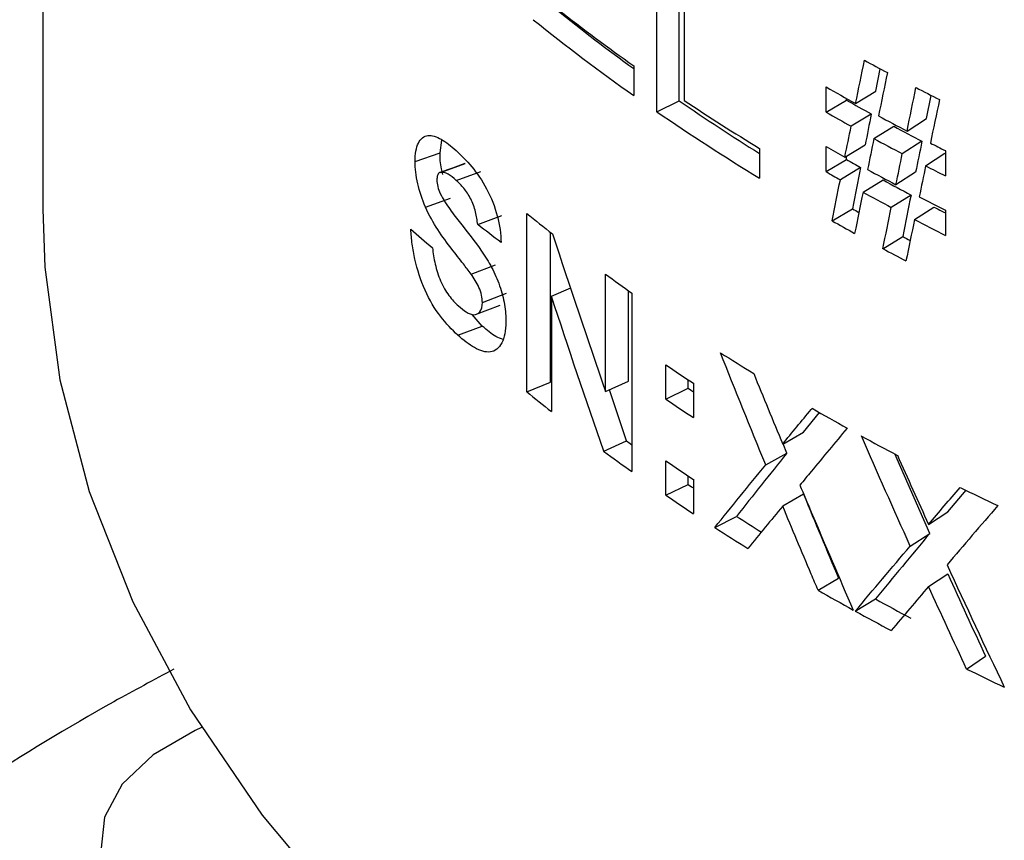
# Model space of a CAD drawing. Header units: inches. Extents: x 0.4 to 16.4, y 0.2 to 10.8.
# Tile 16 of 27: x 10.273 to 10.61, y 7.597 to 7.878. Entities that reach past the tile are written whole.
import ezdxf

# ---------------------------------------------------------------- set-up
doc = ezdxf.new("R2010")
doc.units = ezdxf.units.IN
doc.header["$MEASUREMENT"] = 0

msp = doc.modelspace()

# ---------------------------------------------------------------- linework, layer by layer
at = {"color": 7, "linetype": 'Continuous', "lineweight": 25}
for p, q in [((10.28061, 8.72992), (10.28061, 7.81353)), ((10.49129, 7.84693), (10.49129, 7.90817)), ((10.49895, 7.85064), (10.49895, 7.90297)), ((10.50065, 7.90184), (10.50065, 7.8508)), ((10.48332, 7.8627), (10.48332, 7.85249)), ((10.56638, 7.85392), (10.56793, 7.86165)), ((10.54934, 7.84677), (10.54934, 7.85541)), ((10.55948, 7.84974), (10.56638, 7.85392)), ((10.5838, 7.84458), (10.58542, 7.8525)), ((10.49129, 7.84693), (10.49895, 7.85064)), ((10.54934, 7.84677), (10.55635, 7.85089)), ((10.55635, 7.85089), (10.55635, 7.85147)), ((10.56484, 7.84613), (10.55792, 7.84196)), ((10.56573, 7.83769), (10.57256, 7.84191)), ((10.5771, 7.8403), (10.5838, 7.84458)), ((10.41686, 7.8328), (10.41746, 7.83716)), ((10.54934, 7.82636), (10.54934, 7.835)), ((10.55578, 7.83137), (10.56273, 7.83553)), ((10.58222, 7.83677), (10.57549, 7.8325)), ((10.40828, 7.82984), (10.41686, 7.8328)), ((10.52646, 7.83434), (10.52646, 7.82414)), ((10.55635, 7.83048), (10.55635, 7.83171)), ((10.5835, 7.82835), (10.59013, 7.83267)), ((10.59027, 7.83355), (10.59027, 7.82492)), ((10.41703, 7.82611), (10.42551, 7.82917)), ((10.42551, 7.82917), (10.42538, 7.82911)), ((10.54934, 7.82636), (10.55635, 7.83048)), ((10.42244, 7.82334), (10.43086, 7.82645)), ((10.56119, 7.82775), (10.55423, 7.8236)), ((10.58005, 7.82613), (10.57331, 7.82187)), ((10.562, 7.81931), (10.56887, 7.8235)), ((10.57848, 7.81833), (10.57171, 7.81408)), ((10.41186, 7.81421), (10.4204, 7.81721)), ((10.42978, 7.80818), (10.43812, 7.81136)), ((10.44663, 7.7508), (10.44663, 7.81204)), ((10.5514, 7.80949), (10.55839, 7.81362)), ((10.57968, 7.80991), (10.58635, 7.8142)), ((10.59027, 7.81314), (10.59027, 7.8045)), ((10.45478, 7.75414), (10.45478, 7.80552)), ((10.56881, 7.79992), (10.57561, 7.80416)), ((10.4275, 7.79123), (10.43587, 7.79439)), ((10.47369, 7.75089), (10.47369, 7.79115)), ((10.43138, 7.78149), (10.4397, 7.78468)), ((10.45507, 7.78368), (10.46169, 7.78648)), ((10.48155, 7.75446), (10.48155, 7.78548)), ((10.48271, 7.78466), (10.48271, 7.72342)), ((10.45507, 7.78368), (10.45507, 7.74405)), ((10.43136, 7.77339), (10.42784, 7.77737)), ((10.42295, 7.77028), (10.43136, 7.77339)), ((10.49439, 7.74828), (10.49439, 7.76006)), ((10.44663, 7.7508), (10.45478, 7.75414)), ((10.47369, 7.75089), (10.48155, 7.75446)), ((10.50201, 7.75202), (10.50201, 7.75494)), ((10.48087, 7.73399), (10.47502, 7.7515)), ((10.49439, 7.74828), (10.50201, 7.75202)), ((10.50381, 7.75375), (10.50381, 7.74198)), ((10.54422, 7.74476), (10.54454, 7.74514)), ((10.54162, 7.73691), (10.54711, 7.74369)), ((10.47301, 7.73042), (10.48087, 7.73399)), ((10.53444, 7.73289), (10.54162, 7.73691)), ((10.53584, 7.72975), (10.53456, 7.73296)), ((10.49439, 7.71531), (10.49439, 7.72708)), ((10.5286, 7.72577), (10.53584, 7.72975)), ((10.58489, 7.70219), (10.57287, 7.72951)), ((10.50201, 7.71904), (10.50201, 7.72196)), ((10.50381, 7.72078), (10.50381, 7.709)), ((10.49439, 7.71531), (10.50201, 7.71904)), ((10.59111, 7.70962), (10.59735, 7.71704)), ((10.54162, 7.71564), (10.53444, 7.71162)), ((10.51115, 7.70423), (10.51859, 7.70808)), ((10.58449, 7.7053), (10.59111, 7.70962)), ((10.5782, 7.6979), (10.58489, 7.70219)), ((10.54658, 7.68273), (10.55363, 7.68682)), ((10.58449, 7.68402), (10.59111, 7.68835)), ((10.55935, 7.67555), (10.56625, 7.67973)), ((10.59754, 7.65569), (10.60402, 7.66009))]:
    msp.add_line(p, q, dxfattribs=at)
at = {"color": 7, "linetype": 'Continuous', "lineweight": 25, "flags": 128}
for points in [[(10.42542, 7.82914), (10.42111, 7.82759), (10.4168, 7.82603)], [(10.28061, 7.81353), (10.28128, 7.79362), (10.28636, 7.75492), (10.29643, 7.71656), (10.31143, 7.67873), (10.33129, 7.64166), (10.35588, 7.60554), (10.38507, 7.57059)], [(10.42901, 7.77731), (10.43323, 7.77891), (10.43745, 7.78052)], [(10.50201, 7.75202), (10.50317, 7.75123), (10.50381, 7.7508)], [(10.48087, 7.73399), (10.48206, 7.73311), (10.48271, 7.73264)], [(10.50201, 7.71904), (10.50317, 7.71826), (10.50381, 7.71782)], [(10.33506, 7.63557), (10.33285, 7.63461), (10.31841, 7.62627), (10.30784, 7.61617), (10.30176, 7.60491), (10.30052, 7.59314), (10.30421, 7.58154), (10.31259, 7.57078), (10.32519, 7.5615), (10.34128, 7.55422), (10.35991, 7.54938), (10.36811, 7.54816)]]:
    msp.add_lwpolyline(points, dxfattribs=at)
at = {"color": 7, "linetype": 'Continuous', "lineweight": 25}
for centre, radius, start, end in [((10.88015, 8.40719), 0.67456, 231.14804, 233.96493), ((10.88548, 8.43153), 0.69664, 232.07979, 234.74006), ((10.88001, 8.41388), 0.6874, 231.15493, 234.75401), ((10.98989, 8.64812), 0.89253, 241.38875, 241.96215), ((10.97848, 8.61084), 0.86881, 240.40016, 241.16659), ((11.00599, 8.6788), 0.92717, 242.66106, 243.22009), ((10.93099, 8.47933), 0.76283, 235.50261, 237.9741), ((10.93617, 8.5053), 0.78616, 236.35889, 238.59002), ((10.97998, 8.5966), 0.85763, 240.39974, 241.04953), ((10.93089, 8.48673), 0.77627, 235.50745, 238.60129), ((10.97772, 8.60086), 0.86727, 240.39974, 241.04953), ((10.99523, 8.64161), 0.90385, 241.74232, 242.44434), ((10.99584, 8.62564), 0.89073, 241.62702, 242.33066), ((10.97669, 8.58725), 0.86517, 240.39928, 240.88904), ((10.99377, 8.63023), 0.90073, 241.62702, 242.33066), ((11.00904, 8.66832), 0.93391, 243.00487, 243.35918), ((10.97821, 8.57304), 0.85403, 240.39903, 240.77149), ((11.00833, 8.65828), 0.93235, 242.89269, 243.35941), ((10.97593, 8.57727), 0.86363, 240.39903, 240.77149), ((10.99176, 8.6147), 0.89648, 241.46886, 242.17472), ((10.99241, 8.5988), 0.88345, 241.35293, 242.06042), ((10.99029, 8.60332), 0.89337, 241.35293, 242.06042), ((11.00736, 8.64459), 0.9302, 242.73892, 243.35983), ((10.86093, 8.32134), 0.65653, 230.87196, 231.85769), ((10.97902, 8.55878), 0.85568, 240.55628, 240.7251), ((11.0059, 8.62446), 0.91243, 242.62519, 242.90211), ((10.97931, 8.56759), 0.87053, 240.55705, 241.14007), ((11.00666, 8.63456), 0.92864, 242.62629, 243.36021), ((10.99545, 8.58881), 0.88991, 241.84983, 242.03854), ((10.99575, 8.59786), 0.90497, 241.85054, 242.41867), ((10.89533, 8.36669), 0.71345, 233.77336, 234.66595), ((10.94198, 8.43614), 0.79713, 237.44893, 238.4178), ((10.92004, 8.38579), 0.75678, 235.77435, 236.63255), ((10.86068, 8.25979), 0.65613, 230.87177, 231.81562), ((10.92004, 8.37401), 0.75678, 235.77435, 236.63255), ((10.97472, 8.49113), 0.86113, 240.02967, 240.94992), ((10.99099, 8.52064), 0.89484, 241.31257, 242.20956), ((10.89491, 8.30486), 0.71273, 233.70422, 234.66627), ((10.92004, 8.35281), 0.75678, 235.77435, 236.63255), ((11.02098, 8.5794), 0.96081, 243.70483, 244.56028), ((10.92004, 8.34103), 0.75678, 235.77435, 236.63255), ((10.94155, 8.36643), 0.78251, 237.28067, 238.02027), ((10.93986, 8.37153), 0.79315, 237.28124, 238.25334), ((10.97673, 8.43346), 0.86523, 240.18835, 241.10569), ((10.99116, 8.45126), 0.8808, 241.15745, 242.05722), ((10.98903, 8.45576), 0.8907, 241.15745, 242.05722), ((11.02281, 8.52193), 0.965, 243.85224, 244.70521)]:
    msp.add_arc(centre, radius, start, end, dxfattribs=at)
for points in [[(10.55948, 7.84974), (10.56048, 7.85468), (10.56148, 7.85963), (10.56249, 7.86458)], [(10.57035, 7.86034), (10.56934, 7.85538), (10.56832, 7.85043), (10.56731, 7.84548)], [(10.5771, 7.8403), (10.57812, 7.84526), (10.57915, 7.85022), (10.58018, 7.85518)], [(10.58824, 7.85107), (10.58719, 7.8461), (10.58616, 7.84113), (10.58512, 7.83616)], [(10.56484, 7.84613), (10.56413, 7.8426), (10.56343, 7.83906), (10.56273, 7.83553)], [(10.55578, 7.83137), (10.55649, 7.8349), (10.55721, 7.83843), (10.55792, 7.84196)], [(10.56573, 7.83769), (10.56501, 7.83416), (10.56429, 7.83062), (10.56357, 7.82709)], [(10.58222, 7.83677), (10.5815, 7.83322), (10.58077, 7.82968), (10.58005, 7.82613)], [(10.57331, 7.82187), (10.57403, 7.82541), (10.57476, 7.82896), (10.57549, 7.8325)], [(10.5835, 7.82835), (10.58276, 7.8248), (10.58202, 7.82126), (10.58129, 7.81771)], [(10.56119, 7.82775), (10.56025, 7.82304), (10.55932, 7.81833), (10.55839, 7.81362)], [(10.5514, 7.80949), (10.55234, 7.81419), (10.55328, 7.8189), (10.55423, 7.8236)], [(10.562, 7.81931), (10.56104, 7.8146), (10.56009, 7.80989), (10.55913, 7.80518)], [(10.57848, 7.81833), (10.57752, 7.81361), (10.57656, 7.80888), (10.57561, 7.80416)], [(10.42091, 7.79979), (10.41764, 7.80401), (10.4144, 7.80853), (10.41186, 7.81421)], [(10.56881, 7.79992), (10.56977, 7.80464), (10.57074, 7.80936), (10.57171, 7.81408)], [(10.43783, 7.80206), (10.43512, 7.80409), (10.43243, 7.80613), (10.42978, 7.80818)], [(10.57968, 7.80991), (10.5787, 7.80518), (10.57772, 7.80045), (10.57674, 7.79573)], [(10.4068, 7.80657), (10.40926, 7.80445), (10.41174, 7.80234), (10.41427, 7.80023)], [(10.45545, 7.80499), (10.4614, 7.7869), (10.46748, 7.76887), (10.47369, 7.75089)], [(10.47301, 7.73042), (10.4669, 7.74811), (10.46092, 7.76587), (10.45507, 7.78368)], [(10.5286, 7.72577), (10.52335, 7.73855), (10.51818, 7.75137), (10.51308, 7.76423)], [(10.5245, 7.75707), (10.52779, 7.749), (10.5311, 7.74094), (10.53444, 7.73289)], [(10.53444, 7.73289), (10.53767, 7.73683), (10.54093, 7.74079), (10.54422, 7.74476)], [(10.55657, 7.73833), (10.55242, 7.73336), (10.5483, 7.72841), (10.54422, 7.72348)], [(10.5782, 7.6979), (10.57255, 7.71044), (10.56696, 7.72302), (10.56144, 7.73565)], [(10.53584, 7.72975), (10.53, 7.72248), (10.52425, 7.71526), (10.51859, 7.70808)], [(10.57378, 7.72902), (10.57733, 7.72109), (10.5809, 7.71319), (10.58449, 7.7053)], [(10.51115, 7.70423), (10.51687, 7.71136), (10.52269, 7.71854), (10.5286, 7.72577)], [(10.54422, 7.72348), (10.54292, 7.72191), (10.54162, 7.72034), (10.54033, 7.71878)], [(10.54033, 7.71878), (10.54162, 7.71571), (10.54292, 7.71263), (10.54422, 7.70956)], [(10.58449, 7.7053), (10.58808, 7.70952), (10.5917, 7.71376), (10.59535, 7.71801)], [(10.54162, 7.71564), (10.54558, 7.70601), (10.54958, 7.69641), (10.55363, 7.68682)], [(10.53444, 7.71162), (10.53043, 7.70674), (10.52646, 7.70188), (10.52253, 7.69705)], [(10.54422, 7.68829), (10.54093, 7.69606), (10.53767, 7.70383), (10.53444, 7.71162)], [(10.60826, 7.71175), (10.60239, 7.70494), (10.59658, 7.69818), (10.59083, 7.69145)], [(10.54422, 7.70956), (10.54898, 7.69832), (10.55379, 7.68711), (10.55866, 7.67594)], [(10.58489, 7.70219), (10.5786, 7.69465), (10.57238, 7.68717), (10.56625, 7.67973)], [(10.55935, 7.67555), (10.56555, 7.68295), (10.57184, 7.6904), (10.5782, 7.6979)], [(10.59083, 7.69145), (10.5973, 7.6774), (10.60385, 7.6634), (10.61049, 7.64946)], [(10.54658, 7.68273), (10.54579, 7.68458), (10.545, 7.68644), (10.54422, 7.68829)], [(10.59111, 7.68835), (10.59538, 7.6789), (10.59968, 7.66948), (10.60402, 7.66009)], [(10.58449, 7.68402), (10.58017, 7.67896), (10.5759, 7.67392), (10.57166, 7.6689)], [(10.59754, 7.65569), (10.59316, 7.66511), (10.5888, 7.67456), (10.58449, 7.68402)]]:
    msp.add_open_spline(points, degree=3, dxfattribs=at)
for points, knots in [([(10.40828, 7.82984), (10.40831, 7.83111), (10.40837, 7.83234), (10.40877, 7.83443), (10.40907, 7.83537), (10.41022, 7.83769), (10.41134, 7.83861), (10.41408, 7.8389), (10.41566, 7.83838), (10.41892, 7.83652), (10.42063, 7.83512), (10.42234, 7.83363)], [0, 0, 0, 0, 0.125, 0.125, 0.25, 0.25, 0.5, 0.5, 0.75, 0.75, 1, 1, 1, 1]), ([(10.41783, 7.8254), (10.41765, 7.82604), (10.41694, 7.82868), (10.41689, 7.83102), (10.41686, 7.8328)], [0, 0, 0, 0, 0.241727, 1, 1, 1, 1]), ([(10.42234, 7.83363), (10.42415, 7.83196), (10.42596, 7.83018), (10.42954, 7.82586), (10.43131, 7.82335), (10.4344, 7.8175), (10.43566, 7.81431), (10.43694, 7.80956), (10.43725, 7.80799), (10.43768, 7.80493), (10.43777, 7.80349), (10.43783, 7.80206)], [0, 0, 0, 0, 0.25, 0.25, 0.5, 0.5, 0.75, 0.75, 0.875, 0.875, 1, 1, 1, 1]), ([(10.41186, 7.81421), (10.41078, 7.81682), (10.40981, 7.81955), (10.40888, 7.82356), (10.40865, 7.8249), (10.40835, 7.82746), (10.4083, 7.82866), (10.40828, 7.82984)], [0, 0, 0, 0, 0.5, 0.5, 0.75, 0.75, 1, 1, 1, 1]), ([(10.41703, 7.82611), (10.41683, 7.82605), (10.41664, 7.82599), (10.41647, 7.82587), (10.41631, 7.82574), (10.41617, 7.82554), (10.41606, 7.82529), (10.41594, 7.82501), (10.41586, 7.82464), (10.41582, 7.82424), (10.4158, 7.82401), (10.41579, 7.82378), (10.41578, 7.82355)], [0, 0, 0, 0, 0.0000355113, 0.0000355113, 0.0000355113, 0.000071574, 0.000071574, 0.000071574, 0.0001133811, 0.0001133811, 0.0001133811, 0.0001358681, 0.0001358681, 0.0001358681, 0.0001358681]), ([(10.42244, 7.82334), (10.42148, 7.82418), (10.42053, 7.82495), (10.41868, 7.82599), (10.41781, 7.82619), (10.41703, 7.82611)], [0, 0, 0, 0, 0.5, 0.5, 1, 1, 1, 1]), ([(10.41578, 7.82355), (10.41581, 7.82283), (10.41588, 7.82207), (10.4163, 7.82042), (10.41662, 7.81961), (10.41696, 7.81882)], [0, 0, 0, 0, 0.5, 0.5, 1, 1, 1, 1]), ([(10.42978, 7.80818), (10.42962, 7.80961), (10.42941, 7.81105), (10.42866, 7.81408), (10.4281, 7.81564), (10.42671, 7.81842), (10.42586, 7.81963), (10.42417, 7.82168), (10.4233, 7.82253), (10.42244, 7.82334)], [0, 0, 0, 0, 0.25, 0.25, 0.5, 0.5, 0.75, 0.75, 1, 1, 1, 1]), ([(10.41696, 7.81882), (10.41794, 7.81676), (10.41911, 7.81505), (10.42146, 7.81175), (10.42266, 7.81017), (10.4263, 7.80556), (10.42875, 7.80248), (10.43234, 7.7973), (10.43351, 7.7955), (10.43563, 7.79152), (10.43656, 7.78939), (10.43807, 7.78506), (10.43865, 7.78284), (10.43933, 7.77864), (10.43944, 7.77663), (10.43946, 7.77471)], [0, 0, 0, 0, 0.125, 0.125, 0.25, 0.25, 0.5, 0.5, 0.625, 0.625, 0.75, 0.75, 0.875, 0.875, 1, 1, 1, 1]), ([(10.42295, 7.77028), (10.42092, 7.77215), (10.41893, 7.77419), (10.41508, 7.77928), (10.41325, 7.78231), (10.41021, 7.78907), (10.40906, 7.79274), (10.40787, 7.79805), (10.40756, 7.7998), (10.40707, 7.80326), (10.40693, 7.80492), (10.4068, 7.80657)], [0, 0, 0, 0, 0.25, 0.25, 0.5, 0.5, 0.75, 0.75, 0.875, 0.875, 1, 1, 1, 1]), ([(10.41427, 7.80023), (10.41447, 7.79841), (10.41475, 7.79655), (10.41563, 7.79269), (10.41624, 7.79071), (10.41787, 7.78698), (10.41886, 7.7853), (10.42095, 7.78247), (10.42205, 7.78132), (10.42316, 7.78029)], [0, 0, 0, 0, 0.25, 0.25, 0.5, 0.5, 0.75, 0.75, 1, 1, 1, 1]), ([(10.4275, 7.79123), (10.42664, 7.79242), (10.42576, 7.79355), (10.42488, 7.79468), (10.42422, 7.79554), (10.42355, 7.79639), (10.42289, 7.79725), (10.42223, 7.7981), (10.42157, 7.79895), (10.42091, 7.79979)], [0, 0, 0, 0, 0.0001271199, 0.0001271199, 0.0001271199, 0.0002235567, 0.0002235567, 0.0002235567, 0.0003200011, 0.0003200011, 0.0003200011, 0.0003200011]), ([(10.43138, 7.78149), (10.43136, 7.78227), (10.43129, 7.78309), (10.43091, 7.78486), (10.4306, 7.78578), (10.42945, 7.78836), (10.42847, 7.78982), (10.4275, 7.79123)], [0, 0, 0, 0, 0.25, 0.25, 0.5, 0.5, 1, 1, 1, 1]), ([(10.42316, 7.78029), (10.42407, 7.77949), (10.42498, 7.77874), (10.42677, 7.77767), (10.42767, 7.77729), (10.42929, 7.77726), (10.43001, 7.77759), (10.43107, 7.77895), (10.43135, 7.7801), (10.43138, 7.78149)], [0, 0, 0, 0, 0.25, 0.25, 0.5, 0.5, 0.75, 0.75, 1, 1, 1, 1]), ([(10.43946, 7.77471), (10.43944, 7.77328), (10.43935, 7.77192), (10.43887, 7.76953), (10.4385, 7.76845), (10.4371, 7.76582), (10.43576, 7.7647), (10.43249, 7.76427), (10.43061, 7.76491), (10.4268, 7.76704), (10.42486, 7.76859), (10.42295, 7.77028)], [0, 0, 0, 0, 0.125, 0.125, 0.25, 0.25, 0.5, 0.5, 0.75, 0.75, 1, 1, 1, 1]), ([(10.43852, 7.76875), (10.43769, 7.76903), (10.43536, 7.76981), (10.43293, 7.77199), (10.43136, 7.77339)], [0, 0, 0, 0, 0.357064, 1, 1, 1, 1]), ([(10.32557, 7.65563), (10.31866, 7.65194), (10.29542, 7.63954), (10.25839, 7.61682), (10.21455, 7.58757), (10.17349, 7.55682), (10.13517, 7.52475), (10.09975, 7.49139), (10.06735, 7.45683), (10.0381, 7.42113), (10.01201, 7.38435), (9.98959, 7.3465), (9.97476, 7.31807), (9.96861, 7.30212), (9.96753, 7.29931)], [0, 0, 0, 0, 0.039286, 0.132066, 0.225087, 0.318338, 0.411817, 0.505539, 0.599535, 0.693851, 0.788552, 0.883725, 0.979478, 1, 1, 1, 1])]:
    msp.add_open_spline(points, degree=3, knots=knots, dxfattribs=at)

doc.saveas('drawing.dxf')
